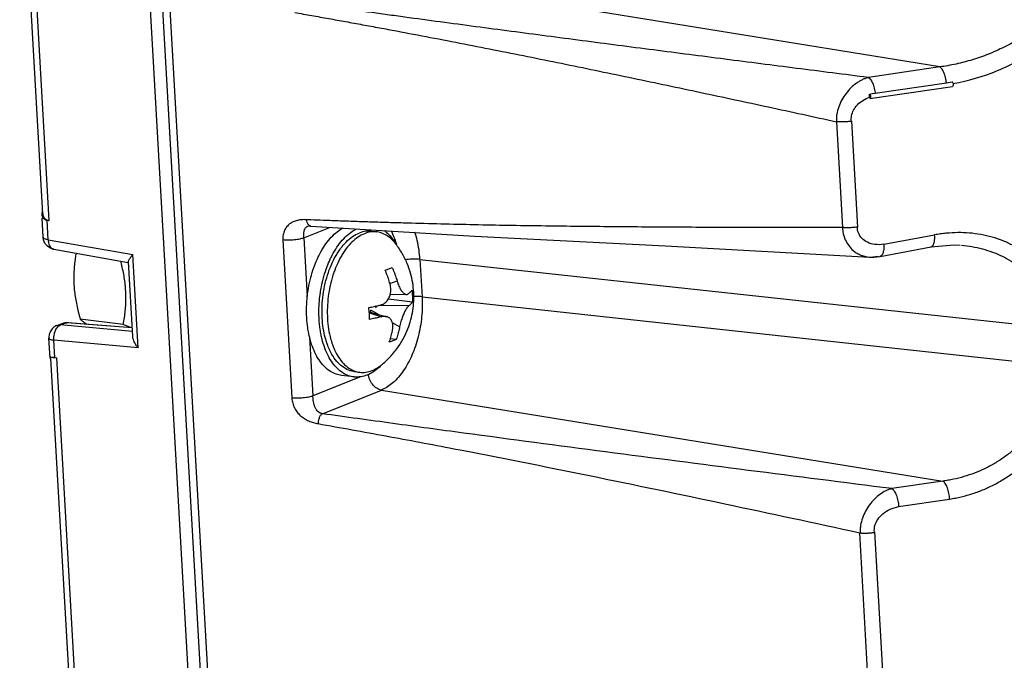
# Model space of a CAD drawing. Header units: inches. Extents: x -4 to 262, y 56 to 231.
# Tile 136 of 162: x 121.6 to 124.15, y 174.03 to 175.68. Entities that reach past the tile are written whole.
import ezdxf

# ---------------------------------------------------------------- set-up
doc = ezdxf.new("R2010")
doc.units = ezdxf.units.IN
doc.header["$LTSCALE"] = 1.2
doc.header["$MEASUREMENT"] = 0
doc.layers.get('0').update_dxf_attribs({"linetype": 'CONTINUOUS'})
for name, color, linetype in [('02___PRT_ALL_AXES', 7, 'CONTINUOUS'), ('6_ALL_SURFS', 7, 'CONTINUOUS'), ('7_ALL_FEATURES', 7, 'CONTINUOUS')]:
    doc.layers.add(name, color=color, linetype=linetype)

msp = doc.modelspace()

# ---------------------------------------------------------------- linework, layer by layer
at = {"color": 7, "linetype": 'Continuous'}
for p, q in [((123.8152025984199, 175.4944857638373), (123.9996325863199, 175.5217831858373)), ((123.9996325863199, 175.5217831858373), (124.01433339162, 175.5239544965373)), ((123.8007800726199, 175.4885100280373), (123.8003635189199, 175.4924610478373)), ((123.8003760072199, 175.4923425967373), (123.80774086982, 175.4934022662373)), ((123.80101840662, 175.4846835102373), (123.8007800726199, 175.4885100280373)), ((123.80774086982, 175.4934022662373), (123.8152025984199, 175.4944857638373)), ((123.80101840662, 175.4846835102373), (123.80117580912, 175.4807737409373)), ((123.8018336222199, 175.4806884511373), (123.80117580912, 175.4807737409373))]:
    msp.add_line(p, q, dxfattribs=at)
for points, start_tangent, end_tangent in [([(124.0168310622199, 175.5195214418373), (124.1315403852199, 175.5529638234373), (124.23865228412, 175.6122479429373), (124.3274009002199, 175.6894505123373), (124.3933567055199, 175.7770409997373), (124.43670019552, 175.8694747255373), (124.45815394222, 175.9581344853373), (124.4608250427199, 176.0367761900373)], (0.9846584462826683, 0.1744928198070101), (-0.09088909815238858, 0.995861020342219)), ([(123.9996273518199, 175.5217804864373), (123.9982891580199, 175.5307936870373), (123.9965286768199, 175.5382861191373), (123.9942454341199, 175.5452847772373), (123.9915234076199, 175.5514215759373), (123.98850805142, 175.5564639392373), (123.9869415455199, 175.5585141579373), (123.9853674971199, 175.5602255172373), (123.9838107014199, 175.5615845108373), (123.9822926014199, 175.5625862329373)], (-0.1029095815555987, 0.9946907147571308), (-0.8757526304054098, 0.4827601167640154)), ([(123.79787983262, 175.5352849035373), (123.7986821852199, 175.5347860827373), (123.7994799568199, 175.5341860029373), (123.8002745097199, 175.5334938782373), (123.8010658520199, 175.5327158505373), (123.80263393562, 175.5309169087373), (123.8041677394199, 175.5288060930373), (123.80706484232, 175.5237130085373), (123.80967995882, 175.5176782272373), (123.8119353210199, 175.5109407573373), (123.8137307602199, 175.5037020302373), (123.8149819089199, 175.4961851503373), (123.81518775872, 175.4944761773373)], (0.8757403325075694, -0.4827824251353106), (0.1105378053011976, -0.9938719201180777)), ([(124.01432819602, 175.5240145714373), (124.0157532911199, 175.5225550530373), (124.0167461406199, 175.5200409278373), (124.0172014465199, 175.5170538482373), (124.0170124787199, 175.5143560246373), (124.0162138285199, 175.5126366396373), (124.01562160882, 175.5123683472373)], (0.9529378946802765, -0.3031655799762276), (-0.9783154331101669, -0.207120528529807)), ([(123.8003635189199, 175.4924610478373), (123.8019078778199, 175.4909893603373), (123.8029234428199, 175.4884955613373), (123.8034028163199, 175.4854843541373), (123.8032271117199, 175.4827474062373), (123.8024280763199, 175.4809944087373), (123.8018271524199, 175.4807185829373)], (0.987372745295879, -0.1584142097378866), (-0.9777161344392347, -0.2099313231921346)), ([(123.7535906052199, 175.4220721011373), (123.7542830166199, 175.4359545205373), (123.7594237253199, 175.4504477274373), (123.7692472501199, 175.4642409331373), (123.7834132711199, 175.4761031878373), (123.8010247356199, 175.4845263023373)], (-0.1121071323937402, 0.9936961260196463), (0.9448206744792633, 0.3275879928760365))]:
    msp.add_spline(points, degree=3, dxfattribs=dict(at, start_tangent=start_tangent, end_tangent=end_tangent))
at = {"layer": '02___PRT_ALL_AXES', "color": 7, "linetype": 'Continuous'}
for p, q in [((122.5118123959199, 175.1371048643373), (122.5254813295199, 175.1354477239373)), ((122.57506020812, 175.1046121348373), (122.57541550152, 175.1040135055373)), ((122.4127015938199, 175.0607830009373), (122.41419208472, 175.0637682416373)), ((122.3775046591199, 174.9624619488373), (122.3795133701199, 174.9784208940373)), ((122.3757353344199, 174.9286500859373), (122.37586558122, 174.9373146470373)), ((122.39046739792, 174.8682101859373), (122.3894255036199, 174.8729052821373)), ((122.53762937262, 174.7907793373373), (122.53692753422, 174.7900641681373)), ((122.4660877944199, 174.7599451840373), (122.4339979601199, 174.7638355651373)), ((122.4677461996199, 174.7736245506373), (122.4814151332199, 174.7719674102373))]:
    msp.add_line(p, q, dxfattribs=at)
for points, start_tangent, end_tangent in [([(122.3729521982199, 175.0687367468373), (122.37517442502, 175.0733466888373), (122.38721784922, 175.0948464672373), (122.40069587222, 175.1135859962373), (122.41533412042, 175.1291837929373), (122.4308346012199, 175.1413223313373), (122.4386728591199, 175.1459422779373)], (0.4253171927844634, 0.9050443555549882), (0.884423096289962, 0.4666859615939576)), ([(122.4050420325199, 175.0648463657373), (122.40726425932, 175.0694563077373), (122.4193076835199, 175.0909560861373), (122.43278570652, 175.1096956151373), (122.44742395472, 175.1252934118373), (122.4629244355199, 175.1374319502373), (122.47409485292, 175.1437241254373)], (0.4253171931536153, 0.9050443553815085), (0.902883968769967, 0.4298843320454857)), ([(122.4359762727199, 175.0979097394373), (122.4459896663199, 175.1091523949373), (122.4624866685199, 175.1231288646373), (122.4797281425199, 175.1325291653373)], (0.6273624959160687, 0.7787273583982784), (0.9278755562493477, 0.3728900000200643)), ([(122.5118194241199, 175.1371029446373), (122.4972437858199, 175.1370968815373), (122.4797281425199, 175.1325291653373)], (-0.9927908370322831, 0.1198597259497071), (-0.9278755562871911, -0.3728899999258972)), ([(122.54359062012, 175.1392940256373), (122.55595851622, 175.1292128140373), (122.5685029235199, 175.1145966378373), (122.57506020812, 175.1046121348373)], (0.830723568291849, -0.5566851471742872), (0.512439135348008, -0.8587235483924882)), ([(122.41419208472, 175.0637682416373), (122.41699647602, 175.0691103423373), (122.4306871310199, 175.0909809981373), (122.4359762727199, 175.0979097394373)], (0.4530929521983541, 0.8914632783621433), (0.6273624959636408, 0.7787273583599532)), ([(122.3441582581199, 174.9136297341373), (122.34377574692, 174.9412050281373), (122.3457121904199, 174.9691477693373), (122.3499281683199, 174.9968891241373), (122.35633785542, 175.0238643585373), (122.3648107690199, 175.0495243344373), (122.3729521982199, 175.0687367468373)], (-0.0566423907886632, 0.9983945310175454), (0.4253171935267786, 0.905044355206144)), ([(122.3795133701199, 174.9784208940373), (122.3820180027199, 174.9929987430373), (122.3884276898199, 175.0199739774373), (122.3969006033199, 175.0456339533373), (122.4050420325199, 175.0648463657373)], (0.1480133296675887, 0.9889853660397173), (0.4253171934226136, 0.9050443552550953)), ([(122.3894255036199, 174.8729052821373), (122.3853859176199, 174.8984479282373), (122.3837258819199, 174.9277081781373), (122.38495870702, 174.9577228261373), (122.3890507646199, 174.9876731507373), (122.3958904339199, 175.0167421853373), (122.4052911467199, 175.0441370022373), (122.4127015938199, 175.0607830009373)], (-0.2067663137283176, 0.9783903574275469), (0.4403334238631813, 0.8978343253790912)), ([(122.37586558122, 174.9373146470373), (122.3775046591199, 174.9624619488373)], (0.02797506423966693, 0.9996086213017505), (0.1017285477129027, 0.9948121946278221)), ([(122.3762480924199, 174.9097393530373), (122.3757353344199, 174.9286500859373)], (-0.05664239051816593, 0.9983945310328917), (0.00199542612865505, 0.9999980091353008)), ([(122.34925272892, 174.8731570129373), (122.3468519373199, 174.8869832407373), (122.3441582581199, 174.9136297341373)], (-0.1968418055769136, 0.9804352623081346), (-0.05664239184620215, 0.9983945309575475)), ([(122.38134256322, 174.8692666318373), (122.37894177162, 174.8830928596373), (122.3762480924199, 174.9097393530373)], (-0.1968418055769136, 0.9804352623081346), (-0.05664239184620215, 0.9983945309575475)), ([(122.4340025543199, 174.7638355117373), (122.4203579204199, 174.7670172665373), (122.40540187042, 174.7743298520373), (122.39151024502, 174.7854069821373), (122.3789658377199, 174.8000231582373), (122.36802401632, 174.8178808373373), (122.3589075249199, 174.8386164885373), (122.35180194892, 174.8618079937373), (122.34925272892, 174.8731570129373)], (-0.9926931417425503, 0.1206661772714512), (-0.1968418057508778, 0.9804352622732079)), ([(122.46609238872, 174.7599451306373), (122.45244775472, 174.7631268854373), (122.4374917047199, 174.7704394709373), (122.42360007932, 174.7815166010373), (122.4110556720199, 174.7961327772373), (122.40011385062, 174.8139904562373), (122.3909973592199, 174.8347261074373), (122.38389178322, 174.8579176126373), (122.38134256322, 174.8692666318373)], (-0.9926931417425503, 0.1206661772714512), (-0.1968418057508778, 0.9804352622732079)), ([(122.40306729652, 174.8306803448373), (122.3971257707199, 174.8453408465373), (122.39046739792, 174.8682101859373)], (-0.4178603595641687, 0.9085112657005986), (-0.2266044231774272, 0.9739868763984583)), ([(122.46773917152, 174.7736264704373), (122.46500277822, 174.7740219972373), (122.4483665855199, 174.7793580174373), (122.4328600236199, 174.7894950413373), (122.41890607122, 174.8041565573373), (122.4068853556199, 174.8229426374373), (122.40306729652, 174.8306803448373)], (-0.9927908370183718, 0.1198597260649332), (-0.4178603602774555, 0.9085112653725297)), ([(122.53692753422, 174.7900641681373), (122.5321346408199, 174.7854360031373), (122.5166341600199, 174.7732974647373), (122.5005869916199, 174.7648652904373), (122.4843198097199, 174.7603111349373), (122.4681637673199, 174.7597277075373), (122.46609238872, 174.7599451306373)], (-0.7028684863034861, -0.7113198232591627), (-0.9926931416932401, 0.1206661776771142))]:
    msp.add_spline(points, degree=3, dxfattribs=dict(at, start_tangent=start_tangent, end_tangent=end_tangent))
at = {"layer": '6_ALL_SURFS', "color": 7, "linetype": 'Continuous'}
msp.add_line((121.9433575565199, 176.1987505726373), (122.1989481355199, 171.6936399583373), dxfattribs=at)
at = {"layer": '7_ALL_FEATURES', "color": 7, "linetype": 'Continuous'}
for p, q in [((121.66114233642, 175.1820937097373), (121.6013680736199, 176.2356914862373)), ((121.67747146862, 175.1648910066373), (121.6171105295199, 176.2288297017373)), ((121.91126772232, 176.2026409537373), (122.16685830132, 171.6975303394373)), ((121.9433575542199, 176.1987506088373), (122.1989481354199, 171.6936399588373)), ((121.9626196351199, 176.1962722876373), (122.21819349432, 171.6914563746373)), ((123.98229261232, 175.5625862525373), (122.5060025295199, 175.8022077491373)), ((123.98229261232, 175.5625862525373), (123.7978798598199, 175.5352851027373)), ((123.80180998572, 175.4806616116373), (124.0156045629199, 175.5123125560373)), ((123.71497247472, 175.4207256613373), (123.73051399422, 175.1467878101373)), ((123.7535906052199, 175.4220721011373), (123.7691321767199, 175.1481320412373)), ((121.65879484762, 175.1822884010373), (121.65878647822, 175.1798999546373)), ((121.66210049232, 175.1217169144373), (121.65927936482, 175.1714428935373)), ((121.6753140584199, 175.1152147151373), (121.6724497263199, 175.1657022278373)), ((121.6774714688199, 175.1648910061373), (121.67244972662, 175.1657022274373)), ((122.35497128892, 175.1665165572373), (122.3435860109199, 175.1669704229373)), ((122.3369942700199, 175.1199674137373), (122.4057035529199, 175.1475790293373)), ((122.3467223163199, 175.1499310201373), (122.3467634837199, 175.1499474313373)), ((121.6753140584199, 175.1152147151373), (121.8943152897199, 175.0765450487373)), ((122.2824733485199, 175.1145166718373), (122.30568334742, 174.7054107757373)), ((122.3369942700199, 175.1199674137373), (122.3456234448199, 174.9678671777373)), ((123.83750196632, 175.1032832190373), (123.96921434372, 175.1277363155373)), ((121.6893744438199, 175.0904957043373), (121.88249918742, 175.0563951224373)), ((122.4444539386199, 175.0894593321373), (122.4395444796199, 175.0823433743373)), ((122.44655844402, 175.0922987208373), (122.4444539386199, 175.0894593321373)), ((122.57513650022, 175.1038548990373), (122.5747150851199, 175.1044058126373)), ((122.5753229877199, 175.1053766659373), (122.5759536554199, 175.1029804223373)), ((123.2728309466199, 175.0990151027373), (123.8014896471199, 175.0702650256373)), ((123.8281028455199, 175.0720138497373), (123.9598153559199, 175.0964669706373)), ((121.89379333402, 174.8646685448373), (121.8828146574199, 175.0581817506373)), ((121.9080136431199, 174.8350940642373), (121.8943152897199, 175.0765450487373)), ((122.6371392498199, 175.0644016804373), (122.6426295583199, 174.9676279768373)), ((122.6371392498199, 175.0644016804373), (124.2715698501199, 174.8868697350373)), ((123.7994715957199, 175.0704183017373), (123.8015046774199, 175.0702654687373)), ((123.7994715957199, 175.0704183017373), (123.8121751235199, 175.0702438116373)), ((123.8015046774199, 175.0702654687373), (123.8241340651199, 175.0725179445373)), ((123.8121751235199, 175.0702438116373), (123.8279574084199, 175.0720721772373)), ((123.8280961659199, 175.0720126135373), (123.8280016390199, 175.0719959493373)), ((122.55950442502, 175.0019613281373), (122.57786278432, 175.0087375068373)), ((122.5548867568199, 174.9609064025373), (122.55590115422, 174.9613140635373)), ((122.55590115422, 174.9613140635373), (122.5558356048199, 174.9624694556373)), ((122.6180122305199, 174.9537840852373), (122.55590115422, 174.9613140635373)), ((122.5604812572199, 174.9742047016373), (122.6025160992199, 174.9734603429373)), ((122.6426295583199, 174.9676279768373), (124.2770601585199, 174.7900960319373)), ((122.5061223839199, 174.9282395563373), (122.5050224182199, 174.9395511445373)), ((122.50609212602, 174.9282373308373), (122.55103911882, 174.9159775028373)), ((122.5063822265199, 174.9242511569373), (122.5061223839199, 174.9282395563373)), ((122.5102327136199, 174.9271079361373), (122.5098937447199, 174.9330826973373)), ((122.5286991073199, 174.9220710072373), (122.5098937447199, 174.9330826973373)), ((122.60861830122, 174.9444374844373), (122.5295861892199, 174.9448187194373)), ((121.8694223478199, 174.8956790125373), (121.7582060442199, 174.9091622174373)), ((122.50624300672, 174.9261641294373), (122.5374467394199, 174.9158354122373)), ((121.6974814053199, 174.8931970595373), (121.7087381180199, 174.8977208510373)), ((121.6977804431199, 174.8933144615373), (121.70694387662, 174.8945930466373)), ((121.7065053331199, 174.8944168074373), (121.7182005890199, 174.8991168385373)), ((121.8930815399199, 174.8772148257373), (121.7065053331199, 174.8944168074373)), ((121.7184944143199, 174.9000388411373), (121.7147296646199, 174.8994724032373)), ((121.71473222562, 174.8994848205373), (121.7147423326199, 174.8994878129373)), ((121.71482077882, 174.8991204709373), (121.7182005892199, 174.8991168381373)), ((121.71498034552, 174.8994802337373), (121.7154478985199, 174.8994393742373)), ((121.7154478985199, 174.8994393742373), (121.7182005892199, 174.8991168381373)), ((121.7182005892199, 174.8991168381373), (121.72139695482, 174.8996949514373)), ((121.72139695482, 174.8996949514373), (121.72305312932, 174.8997046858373)), ((121.7242324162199, 174.9000779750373), (121.72305312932, 174.8997046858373)), ((121.89254395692, 174.8866904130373), (121.7230531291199, 174.8997046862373)), ((121.72620026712, 174.9002256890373), (121.7242324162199, 174.9000779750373)), ((121.8925004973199, 174.8874564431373), (121.72620026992, 174.9002257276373)), ((121.88818930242, 174.8878107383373), (121.8694223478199, 174.8956790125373)), ((122.58463801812, 174.8893153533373), (122.5659983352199, 174.9002300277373)), ((121.6798559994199, 174.8087534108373), (121.67693909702, 174.8601675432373)), ((121.67697293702, 174.8644823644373), (121.6769446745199, 174.8601342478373)), ((121.6926265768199, 174.8100594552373), (121.69006625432, 174.8551884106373)), ((121.9080136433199, 174.8350940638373), (121.69006625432, 174.8551884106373)), ((122.3515750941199, 174.8629617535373), (122.3602042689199, 174.7108615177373)), ((122.5758955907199, 174.8569729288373), (122.5607389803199, 174.8588104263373)), ((122.41065041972, 174.8440891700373), (122.41366967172, 174.8361205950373)), ((122.41366967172, 174.8361205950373), (122.4141105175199, 174.8350444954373)), ((121.77438382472, 173.1860677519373), (121.6823630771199, 174.8080510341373)), ((121.68699109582, 174.8101047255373), (121.6935367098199, 174.8101224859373)), ((121.6926265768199, 174.8100594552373), (121.69762722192, 174.8096200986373)), ((121.7906065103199, 173.1707413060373), (121.6976272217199, 174.8096200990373)), ((122.5366402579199, 174.7903453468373), (122.5374201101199, 174.7909723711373)), ((122.4831436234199, 174.7602686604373), (122.3602042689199, 174.7108615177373)), ((122.3847430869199, 174.6646952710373), (122.53755899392, 174.7261081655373)), ((122.53755899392, 174.7261081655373), (123.9902642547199, 174.4903147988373)), ((123.9902642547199, 174.4903147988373), (123.8582728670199, 174.4707743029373)), ((123.8760278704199, 174.4241673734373), (124.00802163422, 174.4437082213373)), ((123.8433463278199, 173.1579749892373), (123.7753578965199, 174.3563579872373)), ((123.81343053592, 174.3586246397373), (123.8816876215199, 173.1581612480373))]:
    msp.add_line(p, q, dxfattribs=at)
for points in [[(122.3467011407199, 175.1499156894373), (122.35169775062, 175.1507957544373), (122.35418479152, 175.1507316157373)], [(122.35449447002, 175.1507111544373), (122.7787572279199, 175.1247617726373), (123.2728309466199, 175.0990151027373)], [(123.9593110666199, 175.0964731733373), (124.0195329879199, 175.1016831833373), (124.0349227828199, 175.1010473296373)], [(121.72624463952, 174.9002221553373), (121.7234721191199, 174.9003287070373), (121.7184944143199, 174.9000388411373)]]:
    msp.add_lwpolyline(points, dxfattribs=at)
msp.add_ellipse((122.51678666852, 174.9339467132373), major_axis=(0.003971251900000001, 0.009128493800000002), ratio=0.8745251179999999, start_param=-0.7032101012, end_param=0.02986911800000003, dxfattribs=at)
for points, start_tangent, end_tangent in [([(124.42220699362, 176.0354314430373), (124.4228199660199, 176.0134166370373), (124.4221143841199, 175.9915616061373), (124.4169085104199, 175.9484844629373), (124.40689737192, 175.9064476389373), (124.3923868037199, 175.8656471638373), (124.37367589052, 175.8262905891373), (124.3510343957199, 175.7886665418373), (124.3247213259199, 175.7530653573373), (124.2949819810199, 175.7197031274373), (124.2620982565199, 175.6887996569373), (124.2265121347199, 175.6606638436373), (124.18870866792, 175.6356100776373), (124.1491851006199, 175.6138856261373), (124.10841733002, 175.5956839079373), (124.0667836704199, 175.5810500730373), (124.02463159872, 175.5700029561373), (124.0034634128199, 175.5658407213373), (123.9822926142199, 175.5625862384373)], (0.05817319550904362, -0.9983065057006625), (-0.9913481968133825, -0.1312583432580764)), ([(123.7978798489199, 175.5352850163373), (123.7047829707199, 175.5470833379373), (123.61184629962, 175.5589032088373), (123.42642221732, 175.5826199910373), (123.2415476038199, 175.6064613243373), (123.05710896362, 175.6304277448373), (122.8731424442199, 175.6545959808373), (122.7813865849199, 175.6668025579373), (122.6897771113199, 175.6791012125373), (122.5982830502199, 175.6914873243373), (122.5525746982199, 175.6977141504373), (122.5068896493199, 175.7039640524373), (122.46122610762, 175.7102375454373), (122.4155824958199, 175.7165352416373), (122.3699574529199, 175.7228578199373), (122.32434969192, 175.7292059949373)], (-0.9921079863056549, 0.1253863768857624), (-0.9904094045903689, 0.1381637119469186)), ([(122.3131490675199, 175.7034599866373), (122.35708990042, 175.6957020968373), (122.4010057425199, 175.6878617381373), (122.44489827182, 175.6799400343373), (122.4887692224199, 175.6719379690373), (122.5326202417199, 175.6638563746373), (122.5764529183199, 175.6556959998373), (122.6640698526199, 175.6391410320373), (122.7516333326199, 175.6222760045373), (122.8391560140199, 175.6050749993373), (123.0141287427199, 175.5697280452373), (123.1890936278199, 175.5334784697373), (123.3641555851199, 175.4965446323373), (123.5394148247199, 175.4589250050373), (123.6271500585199, 175.4398925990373), (123.7149727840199, 175.4207270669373)], (0.9849376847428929, -0.1729096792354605), (0.9766404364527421, -0.2148801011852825)), ([(123.79788000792, 175.5352850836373), (123.7939896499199, 175.5342209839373), (123.7900923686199, 175.5329230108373), (123.7823067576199, 175.5296311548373), (123.77459287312, 175.5254373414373), (123.7670299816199, 175.5204226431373), (123.7526636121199, 175.5082646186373), (123.7397827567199, 175.4936813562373), (123.7289914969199, 175.4771164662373), (123.72085727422, 175.4591020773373), (123.71596183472, 175.4401540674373), (123.7149495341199, 175.4304592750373), (123.71482940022, 175.4255931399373), (123.71497246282, 175.4207258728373)], (-0.971549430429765, -0.2368368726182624), (0.05664238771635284, -0.9983945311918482)), ([(123.7535906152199, 175.4220714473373), (123.7513029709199, 175.4217133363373), (123.7489460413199, 175.4213876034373), (123.74402921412, 175.4208292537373), (123.7339139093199, 175.4201677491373), (123.72888327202, 175.4200694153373), (123.7239851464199, 175.4201306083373), (123.72160617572, 175.4202233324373), (123.71930200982, 175.4203544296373), (123.71818481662, 175.4204333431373), (123.71709218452, 175.4205210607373), (123.7154984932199, 175.4206721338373), (123.71497229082, 175.4207252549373)], (-0.9829897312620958, -0.1836605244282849), (-0.9941519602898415, 0.1079901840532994)), ([(121.66026917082, 175.1894073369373), (121.65931334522, 175.1859692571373), (121.65879484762, 175.1822884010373)], (-0.3225995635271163, -0.9465355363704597), (-0.06188078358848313, -0.9980835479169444)), ([(121.65878647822, 175.1798999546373), (121.65948633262, 175.1760166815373), (121.6643017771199, 175.1690316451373)], (0.05853690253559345, -0.9982852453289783), (0.7867215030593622, -0.6173080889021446)), ([(121.6611693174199, 175.1818752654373), (121.6615676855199, 175.1787994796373), (121.66462660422, 175.1719917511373), (121.6700942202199, 175.1673331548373)], (0.0541491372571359, -0.9985328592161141), (0.8762554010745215, -0.481846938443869)), ([(121.6643017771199, 175.1690316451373), (121.67244972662, 175.1657022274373)], (0.7867215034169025, -0.6173080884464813), (0.9872020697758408, -0.1594743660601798)), ([(121.6700942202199, 175.1673331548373), (121.6774714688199, 175.1648910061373)], (0.8762553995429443, -0.481846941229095), (0.9872020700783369, -0.1594743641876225)), ([(122.3435859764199, 175.1669695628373), (122.3375032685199, 175.1671739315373), (122.33150838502, 175.1669814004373), (122.3199553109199, 175.1652556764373), (122.3093319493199, 175.1615588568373), (122.30447421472, 175.1590070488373), (122.2999779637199, 175.1559755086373), (122.29589359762, 175.1524638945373), (122.2922566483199, 175.1484875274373), (122.2891310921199, 175.1440215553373), (122.2865432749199, 175.1390759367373), (122.2845171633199, 175.1336657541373), (122.2831169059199, 175.1277771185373), (122.2824067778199, 175.1213937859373), (122.2824733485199, 175.1145166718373)], (-0.9979723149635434, 0.06364949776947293), (0.0773508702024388, -0.997003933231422)), ([(122.3451832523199, 175.1599315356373), (122.3435859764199, 175.1669695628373)], (-0.3488723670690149, 0.9371702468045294), (-0.09992477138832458, 0.9949949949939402)), ([(122.3541848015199, 175.1507317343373), (122.3535961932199, 175.1508098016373), (122.35248342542, 175.1511168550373), (122.3503607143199, 175.1523102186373), (122.3483988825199, 175.1542038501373), (122.3466760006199, 175.1567067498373), (122.3452598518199, 175.1597284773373), (122.3451832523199, 175.1599315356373)], (-0.996457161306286, 0.08410187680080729), (-0.3488723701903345, 0.9371702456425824)), ([(123.73051398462, 175.1467919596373), (123.6436892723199, 175.1466664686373), (123.55696004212, 175.1466710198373), (123.3837289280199, 175.1470955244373), (123.2107028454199, 175.1481193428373), (123.0377755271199, 175.1497018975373), (122.8647969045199, 175.1520800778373), (122.77822124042, 175.1537287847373), (122.6915538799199, 175.1557213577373), (122.6047764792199, 175.1580332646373), (122.5613422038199, 175.1593116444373), (122.51787558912, 175.1606725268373), (122.4743734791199, 175.1621168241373), (122.43082708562, 175.1636463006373), (122.38722967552, 175.1652635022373), (122.35497128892, 175.1665165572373)], (-0.9999972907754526, -0.002327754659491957), (-0.9992169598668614, 0.03956598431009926)), ([(122.33699426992, 175.1199674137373), (122.3367639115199, 175.1233230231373), (122.3366498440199, 175.1266717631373), (122.33685876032, 175.1331390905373), (122.33780331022, 175.1389397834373), (122.3386471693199, 175.1415048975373), (122.33971715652, 175.1437734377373), (122.3410526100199, 175.1457521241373), (122.3418380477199, 175.1466407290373), (122.34269005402, 175.1474549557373), (122.34455289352, 175.1488358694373), (122.34665459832, 175.1498968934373), (122.3467246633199, 175.1499251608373)], (-0.09619723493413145, 0.9953622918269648), (0.9283014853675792, 0.371828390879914)), ([(122.52548131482, 175.1354476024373), (122.51003780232, 175.1353285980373), (122.4933970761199, 175.1308720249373)], (-0.9927615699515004, 0.1201018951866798), (-0.9278755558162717, -0.3728900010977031)), ([(122.5747157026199, 175.1044062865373), (122.57100016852, 175.1089854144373), (122.5573774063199, 175.1219772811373), (122.54242672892, 175.1308257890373), (122.5265162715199, 175.1353130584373), (122.52548131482, 175.1354476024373)], (-0.6088777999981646, 0.7932640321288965), (-0.9927615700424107, 0.1201018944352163)), ([(122.5625691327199, 175.1383673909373), (122.5753229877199, 175.1053766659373)], (0.469055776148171, -0.8831685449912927), (0.2606650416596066, -0.9654293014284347)), ([(122.6371392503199, 175.0644016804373), (122.6303209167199, 175.1132435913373), (122.6243353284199, 175.1346410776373)], (-0.05664818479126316, 0.9983942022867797), (-0.3158289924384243, 0.9488161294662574)), ([(123.73051399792, 175.1467877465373), (123.73090250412, 175.1420312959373), (123.73152304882, 175.1373380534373), (123.7334514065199, 175.1281946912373), (123.73988880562, 175.1112304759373), (123.7494014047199, 175.0964931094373), (123.76164037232, 175.0846497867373), (123.7709558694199, 175.0787628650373)], (0.05675618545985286, -0.9983880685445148), (0.8850925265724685, -0.4654151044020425)), ([(123.7691321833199, 175.1481321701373), (123.7668299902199, 175.1477704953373), (123.7644627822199, 175.1474423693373), (123.7595707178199, 175.1468904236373), (123.75453783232, 175.1464838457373), (123.74945542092, 175.1462293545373), (123.7444198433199, 175.1461316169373), (123.7395266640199, 175.1461926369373), (123.73716170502, 175.1462826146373), (123.7359525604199, 175.1463477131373), (123.7348650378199, 175.1464119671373), (123.7339369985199, 175.1464715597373), (123.7326461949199, 175.1465804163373), (123.7310416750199, 175.1467335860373), (123.7305140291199, 175.1467877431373)], (-0.9863678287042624, -0.16455548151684), (-0.9941689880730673, 0.1078333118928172)), ([(123.8375019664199, 175.1032832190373), (123.8145938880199, 175.1029397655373), (123.79527725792, 175.1085304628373), (123.7807786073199, 175.1190934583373), (123.77203254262, 175.1329559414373), (123.7691321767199, 175.1481320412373)], (-0.9911399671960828, -0.1328215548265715), (0.00142004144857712, 0.9999989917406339)), ([(124.31018663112, 174.8882144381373), (124.3090234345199, 174.9041163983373), (124.3068680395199, 174.9195750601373), (124.29979465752, 174.9490778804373), (124.28949109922, 174.9767187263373), (124.2763059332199, 175.0024867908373), (124.26048144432, 175.0263300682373), (124.2421574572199, 175.0481147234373), (124.2214407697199, 175.0677000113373), (124.1984085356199, 175.0849993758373), (124.1731956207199, 175.0999154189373), (124.1461973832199, 175.1122531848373), (124.1178802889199, 175.1218246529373), (124.0887347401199, 175.1285671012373), (124.0591836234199, 175.1324639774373), (124.02935582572, 175.1335581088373), (123.99932323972, 175.1319268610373), (123.9842707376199, 175.1301413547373), (123.9692147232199, 175.1277342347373)], (-0.03148711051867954, 0.9995041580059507), (-0.9837761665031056, -0.1794002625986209)), ([(121.6639298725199, 175.1125518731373), (121.6621005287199, 175.1217176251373)], (-0.3304789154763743, 0.943813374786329), (-0.0556569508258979, 0.9984499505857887)), ([(121.6623880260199, 175.1218065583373), (121.6648417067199, 175.1187069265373), (121.6752708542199, 175.1159762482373)], (0.2976400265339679, -0.9546781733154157), (0.9910774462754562, -0.1332872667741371)), ([(121.6896924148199, 175.0906576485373), (121.67646049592, 175.0960998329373), (121.6665193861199, 175.1068988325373), (121.6639298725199, 175.1125518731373)], (-0.9847663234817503, 0.173882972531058), (-0.3304789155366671, 0.9438133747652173)), ([(121.6752922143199, 175.1152185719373), (121.67703390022, 175.1040647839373), (121.68169970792, 175.0951518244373)], (0.02818039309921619, -0.9996028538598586), (0.6582413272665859, -0.7528069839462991)), ([(122.3369942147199, 175.1199675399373), (122.3347710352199, 175.1191481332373), (122.3322186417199, 175.1183472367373), (122.3293628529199, 175.1175757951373), (122.32623667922, 175.1168532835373), (122.31932599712, 175.1155874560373), (122.3118114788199, 175.1146360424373), (122.3039953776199, 175.1140499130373), (122.29624501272, 175.1138552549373), (122.2889453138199, 175.1140479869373), (122.28247337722, 175.1145169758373)], (-0.9161530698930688, -0.400828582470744), (-0.9955570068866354, 0.09416074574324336)), ([(122.4933970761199, 175.1308720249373), (122.4770038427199, 175.1220530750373), (122.46126175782, 175.1090889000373), (122.44655844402, 175.0922987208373)], (-0.9278755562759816, -0.3728899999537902), (-0.6036089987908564, -0.7972804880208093)), ([(123.9597194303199, 175.0965411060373), (123.9603832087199, 175.0967136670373), (123.96177254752, 175.0973529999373), (123.96428306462, 175.0997031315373), (123.96538466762, 175.1013794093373), (123.96637177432, 175.1033639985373), (123.9679670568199, 175.1081792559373), (123.96900023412, 175.1139870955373), (123.96902823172, 175.1142318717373)], (0.9804155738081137, 0.1969398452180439), (0.1114581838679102, 0.9937691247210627)), ([(123.96902823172, 175.1142318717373), (123.96928684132, 175.1172078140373), (123.9694196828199, 175.1205889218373), (123.96921434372, 175.1277363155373)], (0.1114581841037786, 0.9937691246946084), (-0.07310227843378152, 0.9973244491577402)), ([(121.68169970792, 175.0951518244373), (121.6864195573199, 175.0914522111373)], (0.6582413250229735, -0.7528069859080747), (0.9005162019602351, -0.4348224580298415)), ([(121.6864195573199, 175.0914522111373), (121.68852100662, 175.0906805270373), (121.68939935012, 175.0904966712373)], (0.900516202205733, -0.4348224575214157), (0.9864545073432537, -0.1640350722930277)), ([(121.74731355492, 175.0802655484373), (121.7451609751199, 175.0672299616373), (121.7429847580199, 175.0499343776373), (121.7416692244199, 175.0328465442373), (121.7412441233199, 175.0157500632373), (121.74174903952, 174.9985497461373), (121.7432012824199, 174.9812342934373), (121.74558492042, 174.9637952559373), (121.7488710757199, 174.9461453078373), (121.7530550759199, 174.9280703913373), (121.7582060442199, 174.9091622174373)], (-0.1779944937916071, -0.9840314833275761), (0.2796627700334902, -0.9600982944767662)), ([(122.4395444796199, 175.0823433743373), (122.4332559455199, 175.0720959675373), (122.4216818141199, 175.0489780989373), (122.4121210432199, 175.0235143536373), (122.4048090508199, 174.9963317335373), (122.39992588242, 174.9680995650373), (122.3975917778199, 174.9395130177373), (122.3978642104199, 174.9112759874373)], (-0.5486220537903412, -0.8360704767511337), (0.05664239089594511, -0.9983945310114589)), ([(122.6210635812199, 174.9796086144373), (122.6183815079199, 175.0037815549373), (122.61288449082, 175.0283560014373), (122.6040346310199, 175.0537509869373), (122.59116201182, 175.0797881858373), (122.57513650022, 175.1038548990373)], (-0.05664239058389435, 0.9983945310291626), (-0.6063441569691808, 0.7952023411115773)), ([(123.8375019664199, 175.1032832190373), (123.8376805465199, 175.0998299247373), (123.8377114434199, 175.0963844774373), (123.83732736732, 175.0897171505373), (123.8363440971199, 175.0836812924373), (123.8356260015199, 175.0810251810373), (123.8347559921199, 175.0786769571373), (123.8337370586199, 175.0766779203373), (123.83258696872, 175.0750345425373), (123.82997917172, 175.0728058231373), (123.8285643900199, 175.0722160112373), (123.82807895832, 175.0720961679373)], (0.07310227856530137, -0.9973244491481), (-0.9794450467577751, -0.2017111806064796)), ([(124.03835073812, 175.1007977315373), (124.0658269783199, 175.0974038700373), (124.09268080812, 175.0915547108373), (124.1187389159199, 175.0832727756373), (124.1436034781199, 175.0726361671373), (124.16688435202, 175.0597758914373), (124.1882437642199, 175.0448189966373), (124.2075457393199, 175.0278237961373), (124.2246962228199, 175.0088374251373), (124.2395670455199, 174.9879310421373), (124.2519911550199, 174.9651846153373), (124.2616800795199, 174.9406893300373), (124.2683116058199, 174.9145427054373), (124.2703820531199, 174.9008860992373), (124.27156983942, 174.8868697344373)], (0.9969480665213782, -0.07806761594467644), (0.04949421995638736, -0.9987744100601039)), ([(121.87465080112, 174.9307934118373), (121.8759763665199, 174.9479883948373), (121.87640050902, 174.9650865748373), (121.8758945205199, 174.9822869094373), (121.87444128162, 174.9996018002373), (121.87205706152, 175.0170383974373), (121.8687711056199, 175.0346836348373), (121.8645887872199, 175.0527498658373), (121.86272145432, 175.0599233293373)], (0.1016883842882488, 0.9948163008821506), (-0.2588324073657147, 0.965922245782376)), ([(121.8827742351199, 175.0580966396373), (121.8838698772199, 175.0621167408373), (121.8877182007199, 175.0684445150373)], (-0.2464925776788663, 0.9691446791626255), (0.5749283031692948, 0.8182037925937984)), ([(121.8877182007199, 175.0684445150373), (121.89431529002, 175.0765450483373)], (0.5749283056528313, 0.8182037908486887), (0.6672225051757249, 0.744858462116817)), ([(122.6371392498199, 175.0644016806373), (122.62303512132, 175.0650755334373), (122.6077927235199, 175.0642816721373), (122.5994235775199, 175.0632026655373)], (-0.9941525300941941, 0.1079849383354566), (-0.9874417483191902, -0.157983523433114)), ([(123.7709558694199, 175.0787628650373), (123.7761218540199, 175.0763033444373), (123.7839356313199, 175.0734550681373), (123.7919786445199, 175.0714667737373), (123.79947155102, 175.0704177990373)], (0.8850925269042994, -0.4654151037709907), (0.9960597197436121, -0.0886850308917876)), ([(122.5471390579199, 175.0363623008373), (122.5567167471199, 175.0399522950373), (122.5653040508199, 175.0436623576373)], (0.9437486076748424, 0.3306638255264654), (0.9064128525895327, 0.4223928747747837)), ([(122.55969779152, 175.0014374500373), (122.5578386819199, 175.0076282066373), (122.5555999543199, 175.0144839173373), (122.5530049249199, 175.0217807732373), (122.5501575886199, 175.0291462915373), (122.5471390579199, 175.0363623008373)], (-0.2767522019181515, 0.960941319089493), (-0.3984111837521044, 0.9172069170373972)), ([(122.5653040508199, 175.0436623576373), (122.5683049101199, 175.0364902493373), (122.5711540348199, 175.0291236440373), (122.5737557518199, 175.0218109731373), (122.5760006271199, 175.0149380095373), (122.57786278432, 175.0087375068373)], (0.3984111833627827, -0.9172069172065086), (0.2767522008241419, -0.9609413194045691)), ([(122.57786278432, 175.0087375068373), (122.5802576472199, 175.0013826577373), (122.5827125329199, 174.9952842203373), (122.5851473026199, 174.9902354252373), (122.5875918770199, 174.9859554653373), (122.5900721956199, 174.9823044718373), (122.59263534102, 174.9791966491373), (122.5951919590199, 174.9767414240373), (122.5975355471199, 174.9750592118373), (122.59954813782, 174.9740695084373), (122.6015057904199, 174.9735450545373), (122.6025052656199, 174.9734608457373)], (0.2767522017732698, -0.9609413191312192), (0.9998321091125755, -0.01832358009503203)), ([(122.5374201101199, 174.7909723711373), (122.55929639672, 174.8111610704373), (122.5795873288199, 174.8357999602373), (122.5947824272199, 174.8603431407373), (122.6058176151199, 174.8842698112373), (122.6137081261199, 174.9082446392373), (122.6187353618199, 174.9320318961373), (122.6211590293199, 174.9558145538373), (122.6210635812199, 174.9796086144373)], (0.7779420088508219, 0.6283360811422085), (-0.05664239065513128, 0.9983945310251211)), ([(122.56048646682, 174.9742034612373), (122.5605075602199, 174.9742924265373), (122.56151747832, 174.9800792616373), (122.5618633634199, 174.9863991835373), (122.56137141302, 174.9934695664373), (122.55969779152, 175.0014374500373)], (0.2316142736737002, 0.9728077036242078), (-0.276752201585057, 0.9609413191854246)), ([(122.6068890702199, 174.9749173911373), (122.6089265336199, 174.9765203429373), (122.6109969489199, 174.9783151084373), (122.6129925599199, 174.9802616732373), (122.6147772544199, 174.9822663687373), (122.6162829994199, 174.9842639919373)], (0.7985916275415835, 0.601873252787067), (0.5654551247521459, 0.8247790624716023)), ([(122.6162829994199, 174.9842639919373), (122.6170885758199, 174.9765794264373), (122.61764280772, 174.9689640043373)], (0.1199896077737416, -0.9927751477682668), (0.05664239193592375, -0.9983945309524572)), ([(122.53571750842, 174.9463153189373), (122.54173465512, 174.9485619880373), (122.5466320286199, 174.9516417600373), (122.5506067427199, 174.9552371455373), (122.55389225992, 174.9592681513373), (122.55665483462, 174.9638189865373), (122.55888418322, 174.9688781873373), (122.56048646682, 174.9742034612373)], (0.9697172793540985, 0.2442302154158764), (0.2316142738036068, 0.9728077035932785)), ([(122.6426295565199, 174.9676279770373), (122.6415337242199, 174.9156052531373), (122.6325986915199, 174.8639482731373), (122.6164331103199, 174.8161758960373), (122.5941392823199, 174.7755454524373), (122.5672372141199, 174.7448256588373), (122.5375589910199, 174.7261081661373)], (0.05664238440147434, -0.9983945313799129), (-0.9278755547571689, -0.3728900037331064)), ([(122.6025052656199, 174.9734608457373), (122.60343657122, 174.9735045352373), (122.60525409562, 174.9739749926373), (122.6068890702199, 174.9749173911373)], (0.9998321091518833, -0.01832357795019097), (0.7985916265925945, 0.601873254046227)), ([(122.6180122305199, 174.9537840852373), (122.6165414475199, 174.9518290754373), (122.6147745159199, 174.9498368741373), (122.6127786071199, 174.9478832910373), (122.6106810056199, 174.9460612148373), (122.60861830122, 174.9444374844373)], (-0.5654551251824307, -0.8247790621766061), (-0.7985916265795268, -0.601873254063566)), ([(122.61764280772, 174.9689640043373), (122.6179509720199, 174.9613788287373), (122.6180122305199, 174.9537840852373)], (0.05664238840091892, -0.9983945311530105), (-0.008415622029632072, -0.9999645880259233)), ([(122.6426295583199, 174.9676279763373), (122.6285254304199, 174.9683018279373), (122.6211012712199, 174.9680971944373)], (-0.9941525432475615, 0.1079848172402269), (-0.9987142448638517, -0.05069375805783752)), ([(121.8694223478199, 174.8956790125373), (121.87248458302, 174.9135930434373), (121.87465080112, 174.9307934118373)], (0.1886186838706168, 0.98205040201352), (0.101688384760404, 0.9948163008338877)), ([(122.5050224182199, 174.9395511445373), (122.5117079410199, 174.9408739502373), (122.5183767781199, 174.9422718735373), (122.5247751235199, 174.9436917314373), (122.53061612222, 174.9450599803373), (122.53571750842, 174.9463153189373)], (0.9820235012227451, 0.1887586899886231), (0.9697172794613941, 0.2442302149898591)), ([(122.60861830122, 174.9444374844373), (122.6058459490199, 174.9417974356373), (122.60323723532, 174.9384402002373), (122.6008124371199, 174.9346569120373), (122.59851149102, 174.9305065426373), (122.5962519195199, 174.9258947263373), (122.5940408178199, 174.9208333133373), (122.5919470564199, 174.9154761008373), (122.5899681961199, 174.9098067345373), (122.5880769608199, 174.9036741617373), (122.58627367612, 174.8968820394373), (122.58463801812, 174.8893153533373)], (-0.7985916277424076, -0.601873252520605), (-0.1851179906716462, -0.9827163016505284)), ([(121.7582060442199, 174.9091622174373), (121.7641216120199, 174.9042751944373), (121.7705708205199, 174.8994864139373), (121.77503403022, 174.8964362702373)], (0.7532881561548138, -0.657690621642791), (0.8336827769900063, -0.552243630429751)), ([(122.3978642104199, 174.9112759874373), (122.40073647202, 174.8840837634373), (122.40613783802, 174.8586059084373), (122.41065041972, 174.8440891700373)], (0.05664239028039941, -0.9983945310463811), (0.3328948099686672, -0.942963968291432)), ([(122.50675164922, 174.9090712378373), (122.5066904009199, 174.9166655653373), (122.5063822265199, 174.9242511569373)], (0.008415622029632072, 0.9999645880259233), (-0.05664238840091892, 0.9983945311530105)), ([(122.5374467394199, 174.9158354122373), (122.5324112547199, 174.9145959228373), (122.52666008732, 174.9132473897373), (122.5202884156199, 174.9118313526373), (122.51358133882, 174.9104234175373), (122.50675164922, 174.9090712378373)], (-0.9697172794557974, -0.2442302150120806), (-0.9820235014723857, -0.1887586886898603)), ([(122.5510379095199, 174.9159778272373), (122.5481790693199, 174.9165592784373), (122.5447041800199, 174.9167868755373), (122.5410759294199, 174.9165359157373), (122.5374467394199, 174.9158354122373)], (-0.9647535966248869, 0.2631548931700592), (-0.9697172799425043, -0.244230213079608)), ([(122.5664730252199, 174.8820152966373), (122.5672746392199, 174.8889832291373), (122.5670835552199, 174.8948075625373), (122.5661932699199, 174.8996692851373), (122.56474747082, 174.9038282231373), (122.56279761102, 174.9074149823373), (122.56031864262, 174.9105125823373), (122.5573964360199, 174.9130119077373), (122.5543215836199, 174.9147822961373), (122.55136340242, 174.9158862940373), (122.5510379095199, 174.9159778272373)], (0.1851179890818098, 0.982716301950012), (-0.9647535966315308, 0.2631548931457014)), ([(121.68031591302, 174.8768222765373), (121.67697293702, 174.8644823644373)], (-0.4410261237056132, -0.897494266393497), (-0.07179091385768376, -0.9974197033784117)), ([(121.68771899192, 174.8867149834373), (121.68031591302, 174.8768222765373)], (-0.7369175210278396, -0.6759826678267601), (-0.4410261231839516, -0.89749426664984)), ([(121.6978713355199, 174.8931140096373), (121.68771899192, 174.8867149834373)], (-0.9278755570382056, -0.3728899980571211), (-0.7369175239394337, -0.6759826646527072)), ([(121.6904672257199, 174.8675840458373), (121.69404182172, 174.8800738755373), (121.70009355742, 174.8894751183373)], (0.1498745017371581, 0.9887050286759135), (0.687905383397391, 0.7258003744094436)), ([(121.70009355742, 174.8894751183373), (121.7070861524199, 174.8943632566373)], (0.687905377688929, 0.7258003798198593), (0.9350499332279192, 0.3545160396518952)), ([(121.7087381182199, 174.8977208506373), (121.7141277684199, 174.8993633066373), (121.7147430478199, 174.8994879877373)], (0.9278755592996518, 0.3728899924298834), (0.9819456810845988, 0.1891631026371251)), ([(121.70873821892, 174.8977205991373), (121.71482077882, 174.8991204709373)], (0.9283229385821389, 0.3717748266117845), (0.9970143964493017, 0.0772158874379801)), ([(121.7288709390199, 174.8994339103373), (121.7274624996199, 174.9000015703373), (121.72624463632, 174.9002221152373)], (-0.883293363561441, 0.4688206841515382), (-0.9964871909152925, 0.08374531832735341)), ([(122.5577305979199, 174.8496728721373), (122.5599535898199, 174.8562116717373), (122.5620005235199, 174.8629847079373), (122.5638027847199, 174.8697634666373), (122.5652934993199, 174.8761835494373), (122.5664730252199, 174.8820152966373)], (0.338104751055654, 0.941108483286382), (0.1851179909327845, 0.9827163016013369)), ([(122.58463801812, 174.8893153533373), (122.5834604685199, 174.8834927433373), (122.58197401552, 174.8770886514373), (122.58017672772, 174.8703242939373), (122.57813148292, 174.8635519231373), (122.5758955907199, 174.8569729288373)], (-0.1851179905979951, -0.9827163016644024), (-0.3381047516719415, -0.9411084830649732)), ([(121.69010945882, 174.8544268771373), (121.6796803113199, 174.8571575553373), (121.6772356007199, 174.8602288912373)], (-0.9910774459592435, 0.133287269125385), (-0.3067048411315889, 0.951804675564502)), ([(121.6900444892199, 174.8551904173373), (121.6904672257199, 174.8675840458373)], (-0.08480209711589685, 0.9963978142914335), (0.1498744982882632, 0.9887050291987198)), ([(121.9080136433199, 174.8350940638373), (121.9003306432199, 174.8461340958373), (121.8955387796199, 174.8564374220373), (121.89378854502, 174.8647421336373)], (-0.6311948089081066, 0.7756243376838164), (-0.05461735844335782, 0.9985073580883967)), ([(122.5758955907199, 174.8569729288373), (122.5673082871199, 174.8532628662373), (122.5577305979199, 174.8496728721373)], (-0.9064128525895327, -0.4223928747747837), (-0.9437486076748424, -0.3306638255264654)), ([(122.4141105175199, 174.8350444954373), (122.42393688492, 174.8152450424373), (122.43589629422, 174.7984297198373), (122.4495190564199, 174.7854378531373), (122.46446973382, 174.7765893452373), (122.4681179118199, 174.7751459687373)], (0.3821301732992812, -0.9241085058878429), (0.9408024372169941, -0.3389554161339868)), ([(121.6935367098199, 174.8101224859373), (121.6845147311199, 174.8106270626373), (121.6802164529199, 174.8097003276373), (121.68019583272, 174.8089862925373)], (-0.9937569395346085, 0.1115667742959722), (0.1639911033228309, -0.9864618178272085)), ([(121.68019583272, 174.8089862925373), (121.6808430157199, 174.8074236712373), (121.6814457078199, 174.8066680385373)], (0.1639911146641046, -0.9864618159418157), (0.6986189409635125, -0.7154939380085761)), ([(122.4681179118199, 174.7751459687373), (122.4803801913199, 174.7721020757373), (122.48141514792, 174.7719675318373)], (0.9408024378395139, -0.3389554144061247), (0.9927615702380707, -0.1201018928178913)), ([(122.48141514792, 174.7719675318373), (122.4968586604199, 174.7720865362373), (122.51349938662, 174.7765431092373)], (0.9927615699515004, -0.1201018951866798), (0.9278755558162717, 0.3728900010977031)), ([(122.51349938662, 174.7765431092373), (122.5298926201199, 174.7853620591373), (122.5366413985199, 174.7903439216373)], (0.9278755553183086, 0.3728900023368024), (0.7807449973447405, 0.6248497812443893)), ([(124.27706023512, 174.7900960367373), (124.2774717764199, 174.7759290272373), (124.27697264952, 174.7618729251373), (124.27339273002, 174.7342025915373), (124.26661997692, 174.7072733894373), (124.2569617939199, 174.6812641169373), (124.24469246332, 174.6563404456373), (124.22996522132, 174.6326131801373), (124.2128969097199, 174.6101810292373), (124.1935798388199, 174.5891491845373), (124.17214591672, 174.5696444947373), (124.1489099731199, 174.5518739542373), (124.1242356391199, 174.5360534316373), (124.09849882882, 174.5223541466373), (124.07204359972, 174.5109079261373), (124.0450725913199, 174.5017416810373), (124.0177512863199, 174.4948783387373), (124.0040168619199, 174.4923099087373), (123.9902642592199, 174.4903147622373)], (0.06393049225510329, -0.9979543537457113), (-0.9924059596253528, -0.1230057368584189)), ([(124.0080216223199, 174.4437083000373), (124.02309622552, 174.4463541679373), (124.0380957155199, 174.4495986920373), (124.06779954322, 174.4579433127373), (124.09699963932, 174.4688514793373), (124.1255633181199, 174.4824564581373), (124.1533838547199, 174.4987048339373), (124.1800598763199, 174.5174427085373), (124.2051207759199, 174.5384710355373), (124.22814255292, 174.5614593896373), (124.2487712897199, 174.5860821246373), (124.2668867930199, 174.6121640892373), (124.2824202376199, 174.6395655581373), (124.29527454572, 174.6681380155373), (124.3053206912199, 174.6977368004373), (124.3123301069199, 174.7282414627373), (124.3159612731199, 174.7595317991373), (124.3163359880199, 174.7754271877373), (124.31567818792, 174.7914407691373)], (0.9886507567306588, 0.15023209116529), (-0.08346993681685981, 0.9965102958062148)), ([(122.5375589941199, 174.7261081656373), (122.52560018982, 174.7306810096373), (122.5143929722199, 174.7408405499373), (122.5068608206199, 174.7544479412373), (122.5040383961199, 174.7667810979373)], (-0.9870818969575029, 0.1602165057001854), (-0.09555088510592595, 0.9954245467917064)), ([(122.3602042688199, 174.7108615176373), (122.35798149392, 174.7100421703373), (122.3554303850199, 174.7092414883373), (122.3494528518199, 174.7077481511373), (122.3425472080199, 174.7064827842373), (122.3350352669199, 174.7055313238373), (122.32721619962, 174.7049576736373), (122.31946164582, 174.7047494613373), (122.31216038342, 174.7048886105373), (122.30568334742, 174.7054107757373)], (-0.9278755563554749, -0.3728899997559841), (-0.9925389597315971, 0.1219279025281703)), ([(122.30568334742, 174.7054107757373), (122.30639280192, 174.6984651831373), (122.30783537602, 174.6918481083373), (122.3099219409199, 174.6855831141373), (122.31258896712, 174.6796663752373), (122.3194489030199, 174.6688905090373), (122.3235883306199, 174.6640684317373), (122.32812587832, 174.6596220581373), (122.33302536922, 174.6555708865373), (122.3382389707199, 174.6519222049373), (122.3494215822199, 174.6458540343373), (122.3613181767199, 174.6415802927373), (122.36740890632, 174.6400738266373), (122.3735424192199, 174.6389489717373)], (0.03422234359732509, -0.9994142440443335), (0.9883908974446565, -0.1519323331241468)), ([(122.3847430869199, 174.6646952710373), (122.3818394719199, 174.6653418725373), (122.37907048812, 174.6664375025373), (122.3739443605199, 174.6698472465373), (122.36952735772, 174.6747326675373), (122.3676359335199, 174.6776689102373), (122.3659821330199, 174.6809019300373), (122.3645803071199, 174.6844008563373), (122.3634155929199, 174.6881050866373), (122.36171165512, 174.6958597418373), (122.3606984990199, 174.7036253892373), (122.3603972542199, 174.7073434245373), (122.3602042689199, 174.7108615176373)], (-0.9898818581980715, 0.141893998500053), (-0.04296092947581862, 0.9990767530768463)), ([(122.3847430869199, 174.6646952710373), (122.3824631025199, 174.6632957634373), (122.3803247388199, 174.6610805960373), (122.3783837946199, 174.6581976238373), (122.3766968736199, 174.6547945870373), (122.37531945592, 174.6510194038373), (122.3743017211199, 174.6470208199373), (122.3736927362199, 174.6429477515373), (122.3735424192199, 174.6389489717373)], (-0.9271717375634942, -0.3746365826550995), (0.02446242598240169, -0.9997007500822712)), ([(123.85827264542, 174.4707725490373), (123.4868032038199, 174.5181041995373), (123.1174973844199, 174.5659152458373), (122.75018287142, 174.6145965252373), (122.65868845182, 174.6269823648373), (122.5672927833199, 174.6394579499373), (122.4759814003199, 174.6520271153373), (122.38474303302, 174.6646948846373)], (-0.9921131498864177, 0.1253455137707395), (-0.9904158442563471, 0.1381175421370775)), ([(122.37354280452, 174.6389511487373), (122.4614364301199, 174.6232300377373), (122.5493004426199, 174.6071905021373), (122.6371323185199, 174.5908416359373), (122.7249293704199, 174.5741890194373), (123.0757083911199, 174.5045028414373), (123.4259381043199, 174.4315117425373), (123.77536336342, 174.3563830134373)], (0.9846970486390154, -0.1742748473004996), (0.9769616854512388, -0.2134147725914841)), ([(123.85827301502, 174.4707742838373), (123.8543981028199, 174.4697075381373), (123.85052067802, 174.4683995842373), (123.84279355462, 174.4650859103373), (123.82769994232, 174.4558799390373), (123.81355193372, 174.4436923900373), (123.8009147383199, 174.4290504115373), (123.79036244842, 174.4124424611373), (123.78242120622, 174.3944102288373), (123.77767605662, 174.3754713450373), (123.7766959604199, 174.3657936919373), (123.7765800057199, 174.3609377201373), (123.77671823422, 174.3560819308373)], (-0.971525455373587, -0.2369352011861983), (0.0566423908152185, -0.9983945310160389)), ([(123.8582729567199, 174.4707743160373), (123.85907554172, 174.4702753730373), (123.8598733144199, 174.4696752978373), (123.8606678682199, 174.4689831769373), (123.86145921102, 174.4682051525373), (123.86302729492, 174.4664062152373), (123.86456109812, 174.4642954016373), (123.8674581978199, 174.4592023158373), (123.8700733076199, 174.4531675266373), (123.87232782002, 174.4464299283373), (123.87412408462, 174.4391913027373), (123.8753752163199, 174.4316744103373), (123.87578372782, 174.4279095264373), (123.8760278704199, 174.4241673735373)], (0.8757579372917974, -0.4827504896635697), (0.04022618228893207, -0.9991905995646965)), ([(124.00802159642, 174.4437082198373), (124.0074431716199, 174.4509380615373), (124.0062608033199, 174.4585222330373), (124.0045000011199, 174.4660167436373), (124.0022170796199, 174.4730133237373), (123.9994950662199, 174.4791495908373), (123.99647969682, 174.4841924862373), (123.99491334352, 174.4862428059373), (123.9933395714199, 174.4879541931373), (123.99178258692, 174.4893131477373), (123.9902642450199, 174.4903147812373)], (-0.03696923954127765, 0.9993164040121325), (-0.8751189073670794, 0.4839079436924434)), ([(123.81343053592, 174.3586246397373), (123.8145184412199, 174.3748678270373), (123.8221700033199, 174.3912053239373), (123.8354395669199, 174.4056717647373), (123.85373928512, 174.4171581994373), (123.8760278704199, 174.4241673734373)], (-0.1342345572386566, 0.9909495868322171), (0.9812437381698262, 0.1927711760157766)), ([(123.7754414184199, 174.3563826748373), (123.77671823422, 174.3560819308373), (123.77719976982, 174.3560433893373), (123.7786501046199, 174.3559275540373), (123.7796537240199, 174.3558616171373), (123.78068516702, 174.3558024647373), (123.7828273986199, 174.3557051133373), (123.7850564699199, 174.3556388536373), (123.7896841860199, 174.3556106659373), (123.7944656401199, 174.3557176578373), (123.80403431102, 174.3563211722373), (123.80859921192, 174.3568047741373), (123.8107520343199, 174.3570790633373), (123.8128152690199, 174.3573749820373), (123.81398203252, 174.3575723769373)], (0.9099448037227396, -0.414729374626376), (0.983779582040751, 0.1793815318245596))]:
    msp.add_spline(points, degree=3, dxfattribs=dict(at, start_tangent=start_tangent, end_tangent=end_tangent))

doc.saveas('drawing.dxf')
